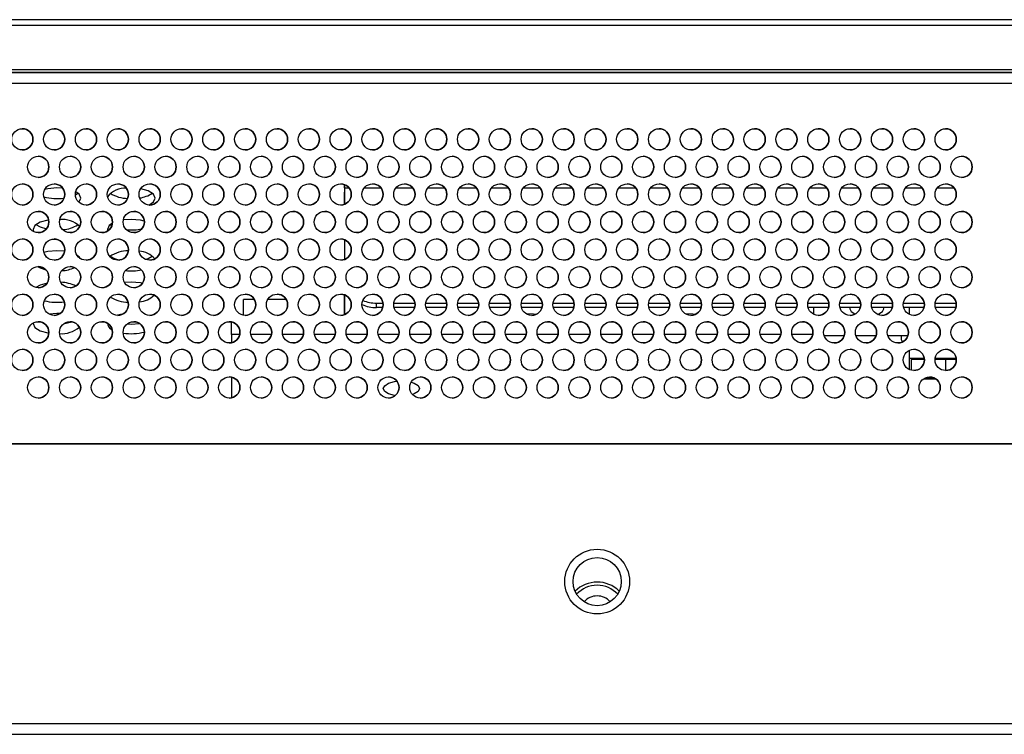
# Model space of a CAD drawing. Header units: millimetres. Extents: x 19 to 844, y 7 to 552.
# Tile 18 of 81: x 192 to 210, y 68 to 81. Entities that reach past the tile are written whole.
import ezdxf

# ---------------------------------------------------------------- set-up
doc = ezdxf.new("R2010")
doc.units = ezdxf.units.MM

msp = doc.modelspace()

# ---------------------------------------------------------------- linework, layer by layer
at = {"color": 7, "linetype": 'Continuous', "lineweight": 25}
for p, q in [((175.214, 81.083), (221.774, 81.083)), ((175.214, 80.981), (221.774, 80.981)), ((221.774, 80.136), (175.214, 80.136)), ((175.214, 80.093), (221.574, 80.093)), ((175.561, 80.087), (374.027, 80.087)), ((175.561, 79.887), (374.027, 79.887)), ((197.634, 77.974), (197.634, 77.756)), ((197.634, 77.913), (197.634, 77.974)), ((192.325, 77.903), (192.214, 77.909)), ((192.561, 77.779), (192.61, 77.809)), ((197.634, 77.913), (197.634, 77.601)), ((197.634, 77.601), (197.634, 77.828)), ((197.634, 77.756), (197.634, 77.601)), ((193.218, 77.218), (193.249, 77.197)), ((193.614, 77.317), (193.465, 77.307)), ((197.634, 76.934), (197.634, 76.561)), ((192.359, 76.715), (192.214, 76.726)), ((192.605, 76.623), (192.61, 76.626)), ((193.614, 76.134), (193.489, 76.126)), ((197.634, 75.521), (197.634, 75.894)), ((197.634, 75.894), (197.634, 75.521)), ((195.934, 75.809), (195.728, 75.809)), ((195.728, 75.51), (195.728, 75.809)), ((196.534, 75.809), (196.189, 75.809)), ((198.234, 75.738), (198.359, 75.738)), ((198.234, 75.653), (198.234, 75.738)), ((198.564, 75.738), (198.959, 75.738)), ((199.164, 75.738), (199.559, 75.738)), ((199.764, 75.738), (200.159, 75.738)), ((200.364, 75.738), (200.759, 75.738)), ((200.964, 75.738), (201.359, 75.738)), ((201.564, 75.738), (201.959, 75.738)), ((202.164, 75.738), (202.559, 75.738)), ((202.764, 75.738), (203.159, 75.738)), ((203.364, 75.738), (203.759, 75.738)), ((203.964, 75.738), (204.359, 75.738)), ((204.564, 75.738), (204.959, 75.738)), ((205.164, 75.738), (205.559, 75.738)), ((205.764, 75.738), (206.159, 75.738)), ((206.364, 75.738), (206.759, 75.738)), ((206.964, 75.738), (207.359, 75.738)), ((207.564, 75.738), (207.959, 75.738)), ((208.164, 75.738), (208.559, 75.738)), ((208.764, 75.738), (209.159, 75.738)), ((192.214, 75.542), (192.066, 75.532)), ((192.272, 75.541), (192.214, 75.542)), ((198.354, 75.653), (198.234, 75.653)), ((198.954, 75.653), (198.569, 75.653)), ((199.554, 75.653), (199.169, 75.653)), ((200.154, 75.653), (199.769, 75.653)), ((200.754, 75.653), (200.369, 75.653)), ((201.354, 75.653), (200.969, 75.653)), ((201.954, 75.653), (201.569, 75.653)), ((202.554, 75.653), (202.169, 75.653)), ((203.154, 75.653), (202.769, 75.653)), ((203.754, 75.653), (203.369, 75.653)), ((204.354, 75.653), (203.969, 75.653)), ((204.954, 75.653), (204.569, 75.653)), ((205.554, 75.653), (205.169, 75.653)), ((206.154, 75.653), (205.769, 75.653)), ((206.754, 75.653), (206.369, 75.653)), ((206.474, 75.527), (206.474, 75.653)), ((207.354, 75.653), (206.969, 75.653)), ((207.954, 75.653), (207.569, 75.653)), ((208.554, 75.653), (208.169, 75.653)), ((208.274, 75.653), (208.274, 75.527)), ((209.154, 75.653), (208.769, 75.653)), ((195.502, 75.144), (195.502, 75.383)), ((195.502, 75.144), (195.502, 74.992)), ((195.656, 75.144), (195.502, 75.144)), ((196.257, 75.144), (195.866, 75.144)), ((196.857, 75.144), (196.466, 75.144)), ((197.457, 75.144), (197.066, 75.144)), ((198.057, 75.145), (197.666, 75.145)), ((198.657, 75.145), (198.266, 75.145)), ((199.257, 75.145), (198.866, 75.145)), ((199.857, 75.145), (199.466, 75.145)), ((200.457, 75.146), (200.066, 75.146)), ((201.057, 75.146), (200.666, 75.146)), ((201.657, 75.146), (201.266, 75.146)), ((202.257, 75.146), (201.866, 75.146)), ((202.857, 75.147), (202.466, 75.146)), ((203.457, 75.147), (203.066, 75.147)), ((204.057, 75.147), (203.665, 75.147)), ((204.657, 75.147), (204.265, 75.147)), ((205.257, 75.148), (204.865, 75.147)), ((205.857, 75.148), (205.465, 75.148)), ((206.457, 75.148), (206.065, 75.148)), ((207.051, 75.123), (206.672, 75.123)), ((207.651, 75.123), (207.272, 75.123)), ((208.251, 75.123), (207.872, 75.123)), ((208.132, 75.047), (208.132, 75.123)), ((208.132, 75.047), (208.132, 75.123)), ((208.146, 75.006), (208.132, 75.047)), ((208.274, 74.847), (208.274, 74.691)), ((208.274, 74.847), (208.274, 74.487)), ((208.56, 74.691), (208.274, 74.691)), ((208.274, 74.691), (208.274, 74.487)), ((208.561, 74.674), (208.314, 74.674)), ((208.314, 74.674), (208.314, 74.473)), ((209.161, 74.674), (208.761, 74.674)), ((209.16, 74.691), (208.763, 74.691)), ((208.966, 74.467), (208.966, 74.674)), ((195.504, 74.343), (195.504, 73.952)), ((208.546, 74.311), (208.777, 74.311)), ((208.574, 74.328), (208.748, 74.328)), ((386.414, 73.087), (159.174, 73.087)), ((176.414, 73.087), (373.174, 73.087)), ((386.414, 67.807), (159.174, 67.807)), ((159.174, 67.607), (386.414, 67.607))]:
    msp.add_line(p, q, dxfattribs=at)
at = {"color": 8, "linetype": 'Continuous', "lineweight": 25}
for p, q in [((197.634, 77.913), (197.717, 77.913)), ((198.006, 77.913), (198.317, 77.913)), ((198.606, 77.913), (198.917, 77.913)), ((199.206, 77.913), (199.517, 77.913)), ((199.806, 77.913), (200.117, 77.913)), ((200.406, 77.913), (200.717, 77.913)), ((201.006, 77.913), (201.317, 77.913)), ((201.606, 77.913), (201.917, 77.913)), ((202.206, 77.913), (202.517, 77.913)), ((202.806, 77.913), (203.117, 77.913)), ((203.406, 77.913), (203.717, 77.913)), ((204.006, 77.913), (204.317, 77.913)), ((204.606, 77.913), (204.917, 77.913)), ((205.206, 77.913), (205.517, 77.913)), ((205.806, 77.913), (206.117, 77.913)), ((206.406, 77.913), (206.717, 77.913)), ((207.006, 77.913), (207.317, 77.913)), ((207.606, 77.913), (207.917, 77.913)), ((208.206, 77.913), (208.517, 77.913)), ((208.806, 77.913), (209.117, 77.913))]:
    msp.add_line(p, q, dxfattribs=at)
at = {"color": 7, "linetype": 'Continuous', "lineweight": 25, "flags": 128}
for points in [[(192.214, 77.909), (192.042, 77.894), (191.985, 77.882)], [(192.625, 77.641), (192.63, 77.646), (192.664, 77.719), (192.63, 77.791), (192.567, 77.836)], [(193.942, 77.588), (194.03, 77.646), (194.064, 77.719), (194.03, 77.791), (193.932, 77.853), (193.792, 77.893)], [(192.058, 77.305), (192.042, 77.303), (191.896, 77.262), (191.798, 77.2), (191.764, 77.127), (191.774, 77.088)], [(191.818, 77.218), (191.896, 77.174), (192.014, 77.138)], [(193.26, 77.244), (193.198, 77.2), (193.164, 77.127), (193.169, 77.099)], [(193.86, 77.286), (193.786, 77.303), (193.614, 77.317)], [(192.114, 76.942), (192.214, 76.937), (192.225, 76.937)], [(192.214, 76.726), (192.042, 76.711), (191.968, 76.695)], [(192.651, 76.581), (192.63, 76.608), (192.595, 76.637)], [(193.218, 76.626), (193.296, 76.582), (193.395, 76.55)], [(193.882, 76.564), (193.932, 76.582), (194.01, 76.626)], [(191.845, 76.427), (191.896, 76.401), (192.005, 76.367)], [(192.028, 76.117), (191.896, 76.078), (191.818, 76.034)], [(193.824, 76.112), (193.786, 76.119), (193.614, 76.134)], [(193.453, 75.53), (193.442, 75.528), (193.355, 75.508)], [(201.242, 75.524), (201.197, 75.529), (201.057, 75.537)], [(204.242, 75.524), (204.197, 75.529), (204.057, 75.537)], [(207.158, 75.653), (207.154, 75.631), (207.178, 75.579), (207.248, 75.535), (207.256, 75.531)], [(207.677, 75.526), (207.7, 75.535), (207.77, 75.579), (207.794, 75.631), (207.79, 75.653)], [(191.765, 75.363), (191.764, 75.352), (191.798, 75.279), (191.896, 75.218), (192.042, 75.176), (192.061, 75.173)], [(192.347, 75.352), (192.386, 75.358), (192.495, 75.385)], [(193.539, 75.346), (193.614, 75.343), (193.771, 75.355)], [(198.587, 73.992), (198.574, 73.994), (198.464, 74.025), (198.39, 74.071), (198.364, 74.126), (198.39, 74.181), (198.463, 74.228), (198.574, 74.259), (198.622, 74.266)], [(198.888, 74.247), (198.944, 74.228), (199.018, 74.182), (199.044, 74.127), (199.018, 74.072), (198.945, 74.025), (198.913, 74.013)]]:
    msp.add_lwpolyline(points, dxfattribs=at)
at = {"color": 7, "linetype": 'Continuous', "lineweight": 25}
for centre, radius in [((191.561, 78.827), 0.2), ((192.161, 78.827), 0.2), ((192.761, 78.827), 0.2), ((193.361, 78.827), 0.2), ((193.961, 78.827), 0.2), ((194.561, 78.827), 0.2), ((195.161, 78.827), 0.2), ((195.761, 78.827), 0.2), ((196.361, 78.827), 0.2), ((196.961, 78.827), 0.2), ((197.561, 78.827), 0.2), ((198.161, 78.827), 0.2), ((198.761, 78.827), 0.2), ((199.361, 78.827), 0.2), ((199.961, 78.827), 0.2), ((200.561, 78.827), 0.2), ((201.161, 78.827), 0.2), ((201.761, 78.827), 0.2), ((202.361, 78.827), 0.2), ((202.961, 78.827), 0.2), ((203.561, 78.827), 0.2), ((204.161, 78.827), 0.2), ((204.761, 78.827), 0.2), ((205.361, 78.827), 0.2), ((205.961, 78.827), 0.2), ((206.561, 78.827), 0.2), ((207.161, 78.827), 0.2), ((207.761, 78.827), 0.2), ((208.361, 78.827), 0.2), ((208.961, 78.827), 0.2), ((191.861, 78.307), 0.2), ((192.461, 78.307), 0.2), ((193.061, 78.307), 0.2), ((193.661, 78.307), 0.2), ((194.261, 78.307), 0.2), ((194.861, 78.307), 0.2), ((195.461, 78.307), 0.2), ((196.061, 78.307), 0.2), ((196.661, 78.307), 0.2), ((197.261, 78.307), 0.2), ((197.861, 78.307), 0.2), ((198.461, 78.307), 0.2), ((199.061, 78.307), 0.2), ((199.661, 78.307), 0.2), ((200.261, 78.307), 0.2), ((200.861, 78.307), 0.2), ((201.461, 78.307), 0.2), ((202.061, 78.307), 0.2), ((202.661, 78.307), 0.2), ((203.261, 78.307), 0.2), ((203.861, 78.307), 0.2), ((204.461, 78.307), 0.2), ((205.061, 78.307), 0.2), ((205.661, 78.307), 0.2), ((206.261, 78.307), 0.2), ((206.861, 78.307), 0.2), ((207.461, 78.307), 0.2), ((208.061, 78.307), 0.2), ((208.661, 78.307), 0.2), ((209.261, 78.307), 0.2), ((191.561, 77.787), 0.2), ((192.161, 77.787), 0.2), ((192.761, 77.787), 0.2), ((193.361, 77.787), 0.2), ((193.961, 77.787), 0.2), ((194.561, 77.787), 0.2), ((195.161, 77.787), 0.2), ((195.761, 77.787), 0.2), ((196.361, 77.787), 0.2), ((196.961, 77.787), 0.2), ((197.561, 77.787), 0.2), ((198.161, 77.787), 0.2), ((198.761, 77.787), 0.2), ((199.361, 77.787), 0.2), ((199.961, 77.787), 0.2), ((200.561, 77.787), 0.2), ((201.161, 77.787), 0.2), ((201.761, 77.787), 0.2), ((202.361, 77.787), 0.2), ((202.961, 77.787), 0.2), ((203.561, 77.787), 0.2), ((204.161, 77.787), 0.2), ((204.761, 77.787), 0.2), ((205.361, 77.787), 0.2), ((205.961, 77.787), 0.2), ((206.561, 77.787), 0.2), ((207.161, 77.787), 0.2), ((207.761, 77.787), 0.2), ((208.361, 77.787), 0.2), ((208.961, 77.787), 0.2), ((191.861, 77.267), 0.2), ((192.461, 77.267), 0.2), ((193.061, 77.267), 0.2), ((193.661, 77.267), 0.2), ((194.261, 77.267), 0.2), ((194.861, 77.267), 0.2), ((195.461, 77.267), 0.2), ((196.061, 77.267), 0.2), ((196.661, 77.267), 0.2), ((197.261, 77.267), 0.2), ((197.861, 77.267), 0.2), ((198.461, 77.267), 0.2), ((199.061, 77.267), 0.2), ((199.661, 77.267), 0.2), ((200.261, 77.267), 0.2), ((200.861, 77.267), 0.2), ((201.461, 77.267), 0.2), ((202.061, 77.267), 0.2), ((202.661, 77.267), 0.2), ((203.261, 77.267), 0.2), ((203.861, 77.267), 0.2), ((204.461, 77.267), 0.2), ((205.061, 77.267), 0.2), ((205.661, 77.267), 0.2), ((206.261, 77.267), 0.2), ((206.861, 77.267), 0.2), ((207.461, 77.267), 0.2), ((208.061, 77.267), 0.2), ((208.661, 77.267), 0.2), ((209.261, 77.267), 0.2), ((191.561, 76.747), 0.2), ((192.161, 76.747), 0.2), ((192.761, 76.747), 0.2), ((193.361, 76.747), 0.2), ((193.961, 76.747), 0.2), ((194.561, 76.747), 0.2), ((195.161, 76.747), 0.2), ((195.761, 76.747), 0.2), ((196.361, 76.747), 0.2), ((196.961, 76.747), 0.2), ((197.561, 76.747), 0.2), ((198.161, 76.747), 0.2), ((198.761, 76.747), 0.2), ((199.361, 76.747), 0.2), ((199.961, 76.747), 0.2), ((200.561, 76.747), 0.2), ((201.161, 76.747), 0.2), ((201.761, 76.747), 0.2), ((202.361, 76.747), 0.2), ((202.961, 76.747), 0.2), ((203.561, 76.747), 0.2), ((204.161, 76.747), 0.2), ((204.761, 76.747), 0.2), ((205.361, 76.747), 0.2), ((205.961, 76.747), 0.2), ((206.561, 76.747), 0.2), ((207.161, 76.747), 0.2), ((207.761, 76.747), 0.2), ((208.361, 76.747), 0.2), ((208.961, 76.747), 0.2), ((191.861, 76.227), 0.2), ((192.461, 76.227), 0.2), ((193.061, 76.227), 0.2), ((193.661, 76.227), 0.2), ((194.261, 76.227), 0.2), ((194.861, 76.227), 0.2), ((195.461, 76.227), 0.2), ((196.061, 76.227), 0.2), ((196.661, 76.227), 0.2), ((197.261, 76.227), 0.2), ((197.861, 76.227), 0.2), ((198.461, 76.227), 0.2), ((199.061, 76.227), 0.2), ((199.661, 76.227), 0.2), ((200.261, 76.227), 0.2), ((200.861, 76.227), 0.2), ((201.461, 76.227), 0.2), ((202.061, 76.227), 0.2), ((202.661, 76.227), 0.2), ((203.261, 76.227), 0.2), ((203.861, 76.227), 0.2), ((204.461, 76.227), 0.2), ((205.061, 76.227), 0.2), ((205.661, 76.227), 0.2), ((206.261, 76.227), 0.2), ((206.861, 76.227), 0.2), ((207.461, 76.227), 0.2), ((208.061, 76.227), 0.2), ((208.661, 76.227), 0.2), ((209.261, 76.227), 0.2), ((191.561, 75.707), 0.2), ((192.161, 75.707), 0.2), ((192.761, 75.707), 0.2), ((193.361, 75.707), 0.2), ((193.961, 75.707), 0.2), ((194.561, 75.707), 0.2), ((195.161, 75.707), 0.2), ((195.761, 75.707), 0.2), ((196.361, 75.707), 0.2), ((196.961, 75.707), 0.2), ((197.561, 75.707), 0.2), ((198.161, 75.707), 0.2), ((198.761, 75.707), 0.2), ((199.361, 75.707), 0.2), ((199.961, 75.707), 0.2), ((200.561, 75.707), 0.2), ((201.161, 75.707), 0.2), ((201.761, 75.707), 0.2), ((202.361, 75.707), 0.2), ((202.961, 75.707), 0.2), ((203.561, 75.707), 0.2), ((204.161, 75.707), 0.2), ((204.761, 75.707), 0.2), ((205.361, 75.707), 0.2), ((205.961, 75.707), 0.2), ((206.561, 75.707), 0.2), ((207.161, 75.707), 0.2), ((207.761, 75.707), 0.2), ((208.361, 75.707), 0.2), ((208.961, 75.707), 0.2), ((191.861, 75.187), 0.2), ((192.461, 75.187), 0.2), ((193.061, 75.187), 0.2), ((193.661, 75.187), 0.2), ((194.261, 75.187), 0.2), ((194.861, 75.187), 0.2), ((195.461, 75.187), 0.2), ((196.061, 75.187), 0.2), ((196.661, 75.187), 0.2), ((197.261, 75.187), 0.2), ((197.861, 75.187), 0.2), ((198.461, 75.187), 0.2), ((199.061, 75.187), 0.2), ((199.661, 75.187), 0.2), ((200.261, 75.187), 0.2), ((200.861, 75.187), 0.2), ((201.461, 75.187), 0.2), ((202.061, 75.187), 0.2), ((202.661, 75.187), 0.2), ((203.261, 75.187), 0.2), ((203.861, 75.187), 0.2), ((204.461, 75.187), 0.2), ((205.061, 75.187), 0.2), ((205.661, 75.187), 0.2), ((206.261, 75.187), 0.2), ((206.861, 75.187), 0.2), ((207.461, 75.187), 0.2), ((208.061, 75.187), 0.2), ((208.661, 75.187), 0.2), ((209.261, 75.187), 0.2), ((191.561, 74.667), 0.2), ((192.161, 74.667), 0.2), ((192.761, 74.667), 0.2), ((193.361, 74.667), 0.2), ((193.961, 74.667), 0.2), ((194.561, 74.667), 0.2), ((195.161, 74.667), 0.2), ((195.761, 74.667), 0.2), ((196.361, 74.667), 0.2), ((196.961, 74.667), 0.2), ((197.561, 74.667), 0.2), ((198.161, 74.667), 0.2), ((198.761, 74.667), 0.2), ((199.361, 74.667), 0.2), ((199.961, 74.667), 0.2), ((200.561, 74.667), 0.2), ((201.161, 74.667), 0.2), ((201.761, 74.667), 0.2), ((202.361, 74.667), 0.2), ((202.961, 74.667), 0.2), ((203.561, 74.667), 0.2), ((204.161, 74.667), 0.2), ((204.761, 74.667), 0.2), ((205.361, 74.667), 0.2), ((205.961, 74.667), 0.2), ((206.561, 74.667), 0.2), ((207.161, 74.667), 0.2), ((207.761, 74.667), 0.2), ((208.361, 74.667), 0.2), ((208.961, 74.667), 0.2), ((191.861, 74.147), 0.2), ((192.461, 74.147), 0.2), ((193.061, 74.147), 0.2), ((193.661, 74.147), 0.2), ((194.261, 74.147), 0.2), ((194.861, 74.147), 0.2), ((195.461, 74.147), 0.2), ((196.061, 74.147), 0.2), ((196.661, 74.147), 0.2), ((197.261, 74.147), 0.2), ((197.861, 74.147), 0.2), ((198.461, 74.147), 0.2), ((199.061, 74.147), 0.2), ((199.661, 74.147), 0.2), ((200.261, 74.147), 0.2), ((200.861, 74.147), 0.2), ((201.461, 74.147), 0.2), ((202.061, 74.147), 0.2), ((202.661, 74.147), 0.2), ((203.261, 74.147), 0.2), ((203.861, 74.147), 0.2), ((204.461, 74.147), 0.2), ((205.061, 74.147), 0.2), ((205.661, 74.147), 0.2), ((206.261, 74.147), 0.2), ((206.861, 74.147), 0.2), ((207.461, 74.147), 0.2), ((208.061, 74.147), 0.2), ((208.661, 74.147), 0.2), ((209.261, 74.147), 0.2), ((202.394, 70.487), 0.61), ((202.394, 70.487), 0.454)]:
    msp.add_circle(centre, radius, dxfattribs=at)
for centre, radius, start, end in [((191.561, 78.827), 0.2, 0, 90), ((192.161, 78.827), 0.2, 360, 90), ((192.761, 78.827), 0.2, 0, 90), ((193.361, 78.827), 0.2, 0, 90), ((193.961, 78.827), 0.2, 0, 90), ((194.561, 78.827), 0.2, 0, 90), ((195.161, 78.827), 0.2, 0, 90), ((195.761, 78.827), 0.2, 0, 90), ((196.361, 78.827), 0.2, 0, 90), ((196.961, 78.827), 0.2, 0, 90), ((197.561, 78.827), 0.2, 0, 90), ((198.161, 78.827), 0.2, 360, 90), ((198.761, 78.827), 0.2, 0, 90), ((199.361, 78.827), 0.2, 0, 90), ((199.961, 78.827), 0.2, 0, 90), ((200.561, 78.827), 0.2, 0, 90), ((201.161, 78.827), 0.2, 0, 90), ((201.761, 78.827), 0.2, 0, 90), ((202.361, 78.827), 0.2, 0, 90), ((202.961, 78.827), 0.2, 0, 90), ((203.561, 78.827), 0.2, 360, 90), ((204.161, 78.827), 0.2, 0, 90), ((204.761, 78.827), 0.2, 0, 90), ((205.361, 78.827), 0.2, 0, 90), ((205.961, 78.827), 0.2, 0, 90), ((206.561, 78.827), 0.2, 0, 90), ((207.161, 78.827), 0.2, 0, 90), ((207.761, 78.827), 0.2, 0, 90), ((208.361, 78.827), 0.2, 0, 90), ((208.961, 78.827), 0.2, 0, 90), ((191.561, 78.827), 0.2, 270, 0), ((192.161, 78.827), 0.2, 270, 360), ((192.761, 78.827), 0.2, 270, 0), ((193.361, 78.827), 0.2, 270, 0), ((193.961, 78.827), 0.2, 270, 0), ((194.561, 78.827), 0.2, 270, 0), ((195.161, 78.827), 0.2, 270, 0), ((195.761, 78.827), 0.2, 270, 0), ((196.361, 78.827), 0.2, 270, 0), ((196.961, 78.827), 0.2, 270, 0), ((197.561, 78.827), 0.2, 270, 0), ((198.161, 78.827), 0.2, 270, 360), ((198.761, 78.827), 0.2, 270, 0), ((199.361, 78.827), 0.2, 270, 0), ((199.961, 78.827), 0.2, 270, 0), ((200.561, 78.827), 0.2, 270, 0), ((201.161, 78.827), 0.2, 270, 0), ((201.761, 78.827), 0.2, 270, 0), ((202.361, 78.827), 0.2, 270, 0), ((202.961, 78.827), 0.2, 270, 0), ((203.561, 78.827), 0.2, 270, 360), ((204.161, 78.827), 0.2, 270, 0), ((204.761, 78.827), 0.2, 270, 0), ((205.361, 78.827), 0.2, 270, 0), ((205.961, 78.827), 0.2, 270, 0), ((206.561, 78.827), 0.2, 270, 0), ((207.161, 78.827), 0.2, 270, 0), ((207.761, 78.827), 0.2, 270, 0), ((208.361, 78.827), 0.2, 270, 0), ((208.961, 78.827), 0.2, 270, 0), ((191.861, 78.307), 0.2, 0, 90), ((192.461, 78.307), 0.2, 0, 90), ((193.061, 78.307), 0.2, 0, 90), ((193.661, 78.307), 0.2, 0, 90), ((194.261, 78.307), 0.2, 0, 90), ((194.861, 78.307), 0.2, 0, 90), ((195.461, 78.307), 0.2, 0, 90), ((196.061, 78.307), 0.2, 0, 90), ((196.661, 78.307), 0.2, 0, 90), ((197.261, 78.307), 0.2, 0, 90), ((197.861, 78.307), 0.2, 0, 90), ((198.461, 78.307), 0.2, 0, 90), ((199.061, 78.307), 0.2, 0, 90), ((199.661, 78.307), 0.2, 0, 90), ((200.261, 78.307), 0.2, 0, 90), ((200.861, 78.307), 0.2, 360, 90), ((201.461, 78.307), 0.2, 0, 90), ((202.061, 78.307), 0.2, 0, 90), ((202.661, 78.307), 0.2, 360, 90), ((203.261, 78.307), 0.2, 0, 90), ((203.861, 78.307), 0.2, 0, 90), ((204.461, 78.307), 0.2, 0, 90), ((205.061, 78.307), 0.2, 0, 90), ((205.661, 78.307), 0.2, 0, 90), ((206.261, 78.307), 0.2, 0, 90), ((206.861, 78.307), 0.2, 0, 90), ((207.461, 78.307), 0.2, 0, 90), ((208.061, 78.307), 0.2, 0, 90), ((208.661, 78.307), 0.2, 0, 90), ((209.261, 78.307), 0.2, 0, 90), ((191.861, 78.307), 0.2, 270, 0), ((192.461, 78.307), 0.2, 270, 0), ((193.061, 78.307), 0.2, 270, 0), ((193.661, 78.307), 0.2, 270, 0), ((194.261, 78.307), 0.2, 270, 0), ((194.861, 78.307), 0.2, 270, 0), ((195.461, 78.307), 0.2, 270, 0), ((196.061, 78.307), 0.2, 270, 0), ((196.661, 78.307), 0.2, 270, 0), ((197.261, 78.307), 0.2, 270, 0), ((197.861, 78.307), 0.2, 270, 0), ((198.461, 78.307), 0.2, 270, 0), ((199.061, 78.307), 0.2, 270, 0), ((199.661, 78.307), 0.2, 270, 0), ((200.261, 78.307), 0.2, 270, 0), ((200.861, 78.307), 0.2, 270, 360), ((201.461, 78.307), 0.2, 270, 0), ((202.061, 78.307), 0.2, 270, 0), ((202.661, 78.307), 0.2, 270, 360), ((203.261, 78.307), 0.2, 270, 0), ((203.861, 78.307), 0.2, 270, 0), ((204.461, 78.307), 0.2, 270, 0), ((205.061, 78.307), 0.2, 270, 0), ((205.661, 78.307), 0.2, 270, 0), ((206.261, 78.307), 0.2, 270, 0), ((206.861, 78.307), 0.2, 270, 0), ((207.461, 78.307), 0.2, 270, 0), ((208.061, 78.307), 0.2, 270, 0), ((208.661, 78.307), 0.2, 270, 0), ((209.261, 78.307), 0.2, 270, 0), ((191.561, 77.787), 0.2, 0, 90), ((192.161, 77.787), 0.2, 0, 90), ((192.761, 77.787), 0.2, 0, 90), ((193.361, 77.787), 0.2, 0, 90), ((193.961, 77.787), 0.2, 360, 90), ((194.561, 77.787), 0.2, 0, 90), ((195.161, 77.787), 0.2, 0, 90), ((195.761, 77.787), 0.2, 0, 90), ((196.361, 77.787), 0.2, 0, 90), ((196.961, 77.787), 0.2, 0, 90), ((197.561, 77.787), 0.2, 0, 90), ((198.161, 77.787), 0.2, 0, 90), ((198.761, 77.787), 0.2, 0, 90), ((199.361, 77.787), 0.2, 0, 90), ((199.961, 77.787), 0.2, 360, 90), ((200.561, 77.787), 0.2, 0, 90), ((201.161, 77.787), 0.2, 0, 90), ((201.761, 77.787), 0.2, 0, 90), ((202.361, 77.787), 0.2, 0, 90), ((202.961, 77.787), 0.2, 0, 90), ((203.561, 77.787), 0.2, 0, 90), ((204.161, 77.787), 0.2, 0, 90), ((204.761, 77.787), 0.2, 0, 90), ((205.361, 77.787), 0.2, 360, 90), ((205.961, 77.787), 0.2, 0, 90), ((206.561, 77.787), 0.2, 0, 90), ((207.161, 77.787), 0.2, 0, 90), ((207.761, 77.787), 0.2, 0, 90), ((208.361, 77.787), 0.2, 0, 90), ((208.961, 77.787), 0.2, 0, 90), ((191.561, 77.787), 0.2, 270, 0), ((192.161, 77.787), 0.2, 270, 0), ((192.761, 77.787), 0.2, 270, 0), ((193.498, 77.492), 0.414, 86.4847, 143.1039), ((193.557, 78.347), 0.635, 237.8382, 269.0989), ((193.361, 77.787), 0.2, 270, 0), ((193.697, 78.293), 0.577, 277.5526, 302.885), ((193.961, 77.787), 0.2, 270, 360), ((194.561, 77.787), 0.2, 270, 0), ((195.161, 77.787), 0.2, 270, 0), ((195.761, 77.787), 0.2, 270, 0), ((196.361, 77.787), 0.2, 270, 0), ((196.961, 77.787), 0.2, 270, 0), ((197.561, 77.787), 0.2, 270, 0), ((198.161, 77.787), 0.2, 270, 0), ((198.761, 77.787), 0.2, 270, 0), ((199.361, 77.787), 0.2, 270, 0), ((199.961, 77.787), 0.2, 270, 360), ((200.561, 77.787), 0.2, 270, 0), ((201.161, 77.787), 0.2, 270, 0), ((201.761, 77.787), 0.2, 270, 0), ((202.361, 77.787), 0.2, 270, 0), ((202.961, 77.787), 0.2, 270, 0), ((203.561, 77.787), 0.2, 270, 0), ((204.161, 77.787), 0.2, 270, 0), ((204.761, 77.787), 0.2, 270, 0), ((205.361, 77.787), 0.2, 270, 360), ((205.961, 77.787), 0.2, 270, 0), ((206.561, 77.787), 0.2, 270, 0), ((207.161, 77.787), 0.2, 270, 0), ((207.761, 77.787), 0.2, 270, 0), ((208.361, 77.787), 0.2, 270, 0), ((208.961, 77.787), 0.2, 270, 0), ((192.215, 78.692), 0.983, 255.4013, 277.864), ((191.861, 77.267), 0.2, 0, 90), ((192.461, 77.267), 0.2, 0, 90), ((193.061, 77.267), 0.2, 360, 90), ((193.661, 77.267), 0.2, 0, 90), ((194.261, 77.267), 0.2, 0, 90), ((194.861, 77.267), 0.2, 0, 90), ((195.461, 77.267), 0.2, 0, 90), ((196.061, 77.267), 0.2, 0, 90), ((196.661, 77.267), 0.2, 0, 90), ((197.261, 77.267), 0.2, 0, 90), ((197.861, 77.267), 0.2, 0, 90), ((198.461, 77.267), 0.2, 0, 90), ((199.061, 77.267), 0.2, 0, 90), ((199.661, 77.267), 0.2, 0, 90), ((200.261, 77.267), 0.2, 0, 90), ((200.861, 77.267), 0.2, 0, 90), ((201.461, 77.267), 0.2, 0, 90), ((202.061, 77.267), 0.2, 0, 90), ((202.661, 77.267), 0.2, 0, 90), ((203.261, 77.267), 0.2, 0, 90), ((203.861, 77.267), 0.2, 0, 90), ((204.461, 77.267), 0.2, 360, 90), ((205.061, 77.267), 0.2, 0, 90), ((205.661, 77.267), 0.2, 0, 90), ((206.261, 77.267), 0.2, 0, 90), ((206.861, 77.267), 0.2, 0, 90), ((207.461, 77.267), 0.2, 0, 90), ((208.061, 77.267), 0.2, 0, 90), ((208.661, 77.267), 0.2, 0, 90), ((209.261, 77.267), 0.2, 0, 90), ((191.861, 77.267), 0.2, 270, 0), ((192.303, 76.814), 0.503, 47.356, 94.0335), ((192.282, 77.732), 0.61, 273.7616, 302.4527), ((192.461, 77.267), 0.2, 270, 0), ((193.061, 77.267), 0.2, 270, 360), ((193.661, 77.267), 0.2, 270, 0), ((194.261, 77.267), 0.2, 270, 0), ((194.861, 77.267), 0.2, 270, 0), ((195.461, 77.267), 0.2, 270, 0), ((196.061, 77.267), 0.2, 270, 0), ((196.661, 77.267), 0.2, 270, 0), ((197.261, 77.267), 0.2, 270, 0), ((197.861, 77.267), 0.2, 270, 0), ((198.461, 77.267), 0.2, 270, 0), ((199.061, 77.267), 0.2, 270, 0), ((199.661, 77.267), 0.2, 270, 0), ((200.261, 77.267), 0.2, 270, 0), ((200.861, 77.267), 0.2, 270, 0), ((201.461, 77.267), 0.2, 270, 0), ((202.061, 77.267), 0.2, 270, 0), ((202.661, 77.267), 0.2, 270, 0), ((203.261, 77.267), 0.2, 270, 0), ((203.861, 77.267), 0.2, 270, 0), ((204.461, 77.267), 0.2, 270, 360), ((205.061, 77.267), 0.2, 270, 0), ((205.661, 77.267), 0.2, 270, 0), ((206.261, 77.267), 0.2, 270, 0), ((206.861, 77.267), 0.2, 270, 0), ((207.461, 77.267), 0.2, 270, 0), ((208.061, 77.267), 0.2, 270, 0), ((208.661, 77.267), 0.2, 270, 0), ((209.261, 77.267), 0.2, 270, 0), ((193.614, 78.122), 1.004, 264.8386, 281.4531), ((191.561, 76.747), 0.2, 0, 90), ((192.161, 76.747), 0.2, 360, 90), ((192.761, 76.747), 0.2, 0, 90), ((193.361, 76.747), 0.2, 0, 90), ((193.961, 76.747), 0.2, 0, 90), ((194.561, 76.747), 0.2, 0, 90), ((195.161, 76.747), 0.2, 0, 90), ((195.761, 76.747), 0.2, 360, 90), ((196.361, 76.747), 0.2, 0, 90), ((196.961, 76.747), 0.2, 0, 90), ((197.561, 76.747), 0.2, 0, 90), ((198.161, 76.747), 0.2, 0, 90), ((198.761, 76.747), 0.2, 0, 90), ((199.361, 76.747), 0.2, 0, 90), ((199.961, 76.747), 0.2, 0, 90), ((200.561, 76.747), 0.2, 0, 90), ((201.161, 76.747), 0.2, 0, 90), ((201.761, 76.747), 0.2, 0, 90), ((202.361, 76.747), 0.2, 0, 90), ((202.961, 76.747), 0.2, 0, 90), ((203.561, 76.747), 0.2, 0, 90), ((204.161, 76.747), 0.2, 0, 90), ((204.761, 76.747), 0.2, 0, 90), ((205.361, 76.747), 0.2, 0, 90), ((205.961, 76.747), 0.2, 0, 90), ((206.561, 76.747), 0.2, 0, 90), ((207.161, 76.747), 0.2, 360, 90), ((207.761, 76.747), 0.2, 0, 90), ((208.361, 76.747), 0.2, 0, 90), ((208.961, 76.747), 0.2, 0, 90), ((191.561, 76.747), 0.2, 270, 0), ((192.161, 76.747), 0.2, 270, 360), ((192.761, 76.747), 0.2, 270, 0), ((193.557, 76.1), 0.624, 89.7222, 123.8948), ((193.361, 76.747), 0.2, 270, 0), ((193.746, 76.308), 0.407, 40.2654, 87.3931), ((193.961, 76.747), 0.2, 270, 0), ((194.561, 76.747), 0.2, 270, 0), ((195.161, 76.747), 0.2, 270, 0), ((195.761, 76.747), 0.2, 270, 360), ((196.361, 76.747), 0.2, 270, 0), ((196.961, 76.747), 0.2, 270, 0), ((197.561, 76.747), 0.2, 270, 0), ((198.161, 76.747), 0.2, 270, 0), ((198.761, 76.747), 0.2, 270, 0), ((199.361, 76.747), 0.2, 270, 0), ((199.961, 76.747), 0.2, 270, 0), ((200.561, 76.747), 0.2, 270, 0), ((201.161, 76.747), 0.2, 270, 0), ((201.761, 76.747), 0.2, 270, 0), ((202.361, 76.747), 0.2, 270, 0), ((202.961, 76.747), 0.2, 270, 0), ((203.561, 76.747), 0.2, 270, 0), ((204.161, 76.747), 0.2, 270, 0), ((204.761, 76.747), 0.2, 270, 0), ((205.361, 76.747), 0.2, 270, 0), ((205.961, 76.747), 0.2, 270, 0), ((206.561, 76.747), 0.2, 270, 0), ((207.161, 76.747), 0.2, 270, 360), ((207.761, 76.747), 0.2, 270, 0), ((208.361, 76.747), 0.2, 270, 0), ((208.961, 76.747), 0.2, 270, 0), ((191.861, 76.227), 0.2, 0, 90), ((192.261, 77.064), 0.716, 273.3558, 293.6496), ((192.461, 76.227), 0.2, 0, 90), ((193.061, 76.227), 0.2, 0, 90), ((193.614, 77.353), 1.008, 263.7352, 281.0765), ((193.661, 76.227), 0.2, 0, 90), ((194.261, 76.227), 0.2, 0, 90), ((194.861, 76.227), 0.2, 360, 90), ((195.461, 76.227), 0.2, 0, 90), ((196.061, 76.227), 0.2, 0, 90), ((196.661, 76.227), 0.2, 0, 90), ((197.261, 76.227), 0.2, 0, 90), ((197.861, 76.227), 0.2, 0, 90), ((198.461, 76.227), 0.2, 0, 90), ((199.061, 76.227), 0.2, 0, 90), ((199.661, 76.227), 0.2, 0, 90), ((200.261, 76.227), 0.2, 0, 90), ((200.861, 76.227), 0.2, 0, 90), ((201.461, 76.227), 0.2, 0, 90), ((202.061, 76.227), 0.2, 0, 90), ((202.661, 76.227), 0.2, 0, 90), ((203.261, 76.227), 0.2, 0, 90), ((203.861, 76.227), 0.2, 0, 90), ((204.461, 76.227), 0.2, 360, 90), ((205.061, 76.227), 0.2, 0, 90), ((205.661, 76.227), 0.2, 0, 90), ((206.261, 76.227), 0.2, 360, 90), ((206.861, 76.227), 0.2, 0, 90), ((207.461, 76.227), 0.2, 0, 90), ((208.061, 76.227), 0.2, 0, 90), ((208.661, 76.227), 0.2, 0, 90), ((209.261, 76.227), 0.2, 0, 90), ((191.861, 76.227), 0.2, 270, 0), ((192.262, 75.436), 0.696, 63.6989, 88.0375), ((192.461, 76.227), 0.2, 270, 0), ((193.061, 76.227), 0.2, 270, 0), ((193.661, 76.227), 0.2, 270, 0), ((194.261, 76.227), 0.2, 270, 0), ((194.861, 76.227), 0.2, 270, 360), ((195.461, 76.227), 0.2, 270, 0), ((196.061, 76.227), 0.2, 270, 0), ((196.661, 76.227), 0.2, 270, 0), ((197.261, 76.227), 0.2, 270, 0), ((197.861, 76.227), 0.2, 270, 0), ((198.461, 76.227), 0.2, 270, 0), ((199.061, 76.227), 0.2, 270, 0), ((199.661, 76.227), 0.2, 270, 0), ((200.261, 76.227), 0.2, 270, 0), ((200.861, 76.227), 0.2, 270, 0), ((201.461, 76.227), 0.2, 270, 0), ((202.061, 76.227), 0.2, 270, 0), ((202.661, 76.227), 0.2, 270, 0), ((203.261, 76.227), 0.2, 270, 0), ((203.861, 76.227), 0.2, 270, 0), ((204.461, 76.227), 0.2, 270, 360), ((205.061, 76.227), 0.2, 270, 0), ((205.661, 76.227), 0.2, 270, 0), ((206.261, 76.227), 0.2, 270, 360), ((206.861, 76.227), 0.2, 270, 0), ((207.461, 76.227), 0.2, 270, 0), ((208.061, 76.227), 0.2, 270, 0), ((208.661, 76.227), 0.2, 270, 0), ((209.261, 76.227), 0.2, 270, 0), ((191.561, 75.707), 0.2, 0, 90), ((192.161, 75.707), 0.2, 360, 90), ((192.761, 75.707), 0.2, 0, 90), ((193.361, 75.707), 0.2, 0, 90), ((193.961, 75.707), 0.2, 360, 90), ((194.561, 75.707), 0.2, 0, 90), ((195.161, 75.707), 0.2, 0, 90), ((195.761, 75.707), 0.2, 0, 90), ((196.361, 75.707), 0.2, 0, 90), ((196.961, 75.707), 0.2, 0, 90), ((197.561, 75.707), 0.2, 360, 90), ((198.161, 75.707), 0.2, 0, 90), ((198.761, 75.707), 0.2, 0, 90), ((199.361, 75.707), 0.2, 0, 90), ((199.961, 75.707), 0.2, 0, 90), ((200.561, 75.707), 0.2, 0, 90), ((201.161, 75.707), 0.2, 0, 90), ((201.761, 75.707), 0.2, 0, 90), ((202.361, 75.707), 0.2, 0, 90), ((202.961, 75.707), 0.2, 0, 90), ((203.561, 75.707), 0.2, 0, 90), ((204.161, 75.707), 0.2, 0, 90), ((204.761, 75.707), 0.2, 0, 90), ((205.361, 75.707), 0.2, 0, 90), ((205.961, 75.707), 0.2, 0, 90), ((206.561, 75.707), 0.2, 0, 90), ((207.161, 75.707), 0.2, 0, 90), ((207.761, 75.707), 0.2, 0, 90), ((208.361, 75.707), 0.2, 0, 90), ((208.961, 75.707), 0.2, 360, 90), ((191.561, 75.707), 0.2, 270, 0), ((192.215, 76.742), 0.988, 256.0274, 278.0793), ((192.161, 75.707), 0.2, 270, 360), ((192.761, 75.707), 0.2, 270, 0), ((193.56, 76.402), 0.647, 238.4708, 269.6283), ((193.361, 75.707), 0.2, 270, 0), ((193.738, 76.203), 0.439, 274.1049, 314.3366), ((193.961, 75.707), 0.2, 270, 360), ((194.561, 75.707), 0.2, 270, 0), ((195.161, 75.707), 0.2, 270, 0), ((195.761, 75.707), 0.2, 270, 0), ((196.361, 75.707), 0.2, 270, 0), ((196.961, 75.707), 0.2, 270, 0), ((197.561, 75.707), 0.2, 270, 360), ((198.233, 76.302), 0.649, 245.3024, 270.1263), ((198.233, 76.388), 0.65, 247.0153, 270.112), ((198.161, 75.707), 0.2, 270, 0), ((198.761, 75.707), 0.2, 270, 0), ((199.361, 75.707), 0.2, 270, 0), ((199.961, 75.707), 0.2, 270, 0), ((200.561, 75.707), 0.2, 270, 0), ((201.161, 75.707), 0.2, 270, 0), ((201.761, 75.707), 0.2, 270, 0), ((202.361, 75.707), 0.2, 270, 0), ((202.961, 75.707), 0.2, 270, 0), ((203.561, 75.707), 0.2, 270, 0), ((204.161, 75.707), 0.2, 270, 0), ((204.761, 75.707), 0.2, 270, 0), ((205.361, 75.707), 0.2, 270, 0), ((205.961, 75.707), 0.2, 270, 0), ((206.561, 75.707), 0.2, 270, 0), ((207.161, 75.707), 0.2, 270, 0), ((207.761, 75.707), 0.2, 270, 0), ((208.361, 75.707), 0.2, 270, 0), ((208.961, 75.707), 0.2, 270, 360), ((191.861, 75.187), 0.2, 0, 90), ((192.461, 75.187), 0.2, 0, 90), ((193.061, 75.187), 0.2, 0, 90), ((193.296, 75.363), 0.132, 181.7282, 251.7484), ((193.661, 75.187), 0.2, 0, 90), ((194.261, 75.187), 0.2, 0, 90), ((194.861, 75.187), 0.2, 360, 90), ((195.461, 75.187), 0.2, 0, 90), ((196.061, 75.187), 0.2, 0, 90), ((196.661, 75.187), 0.2, 360, 90), ((197.261, 75.187), 0.2, 0, 90), ((197.861, 75.187), 0.2, 0, 90), ((198.461, 75.187), 0.2, 0, 90), ((199.061, 75.187), 0.2, 0, 90), ((199.661, 75.187), 0.2, 0, 90), ((200.261, 75.187), 0.2, 360, 90), ((200.861, 75.187), 0.2, 0, 90), ((201.461, 75.187), 0.2, 0, 90), ((202.061, 75.187), 0.2, 0, 90), ((202.661, 75.187), 0.2, 0, 90), ((203.261, 75.187), 0.2, 0, 90), ((203.861, 75.187), 0.2, 0, 90), ((204.461, 75.187), 0.2, 0, 90), ((205.061, 75.187), 0.2, 0, 90), ((205.661, 75.187), 0.2, 0, 90), ((206.261, 75.187), 0.2, 0, 90), ((206.861, 75.187), 0.2, 0, 90), ((207.461, 75.187), 0.2, 0, 90), ((208.061, 75.187), 0.2, 0, 90), ((208.661, 75.187), 0.2, 0, 90), ((209.261, 75.187), 0.2, 0, 90), ((191.861, 75.187), 0.2, 270, 0), ((192.297, 75.686), 0.525, 266.2375, 310.1664), ((192.461, 75.187), 0.2, 270, 0), ((193.061, 75.187), 0.2, 270, 0), ((193.613, 76.145), 0.984, 261.1552, 284.6014), ((193.661, 75.187), 0.2, 270, 0), ((194.261, 75.187), 0.2, 270, 0), ((194.861, 75.187), 0.2, 270, 360), ((195.461, 75.187), 0.2, 270, 0), ((196.061, 75.187), 0.2, 270, 0), ((196.661, 75.187), 0.2, 270, 360), ((197.261, 75.187), 0.2, 270, 0), ((197.861, 75.187), 0.2, 270, 0), ((198.461, 75.187), 0.2, 270, 0), ((199.061, 75.187), 0.2, 270, 0), ((199.661, 75.187), 0.2, 270, 0), ((200.261, 75.187), 0.2, 270, 360), ((200.861, 75.187), 0.2, 270, 0), ((201.461, 75.187), 0.2, 270, 0), ((202.061, 75.187), 0.2, 270, 0), ((202.661, 75.187), 0.2, 270, 0), ((203.261, 75.187), 0.2, 270, 0), ((203.861, 75.187), 0.2, 270, 0), ((204.461, 75.187), 0.2, 270, 0), ((205.061, 75.187), 0.2, 270, 0), ((205.661, 75.187), 0.2, 270, 0), ((206.261, 75.187), 0.2, 270, 0), ((206.861, 75.187), 0.2, 270, 0), ((207.461, 75.187), 0.2, 270, 0), ((208.061, 75.187), 0.2, 270, 0), ((208.661, 75.187), 0.2, 270, 0), ((209.261, 75.187), 0.2, 270, 0), ((191.561, 74.667), 0.2, 0, 90), ((192.161, 74.667), 0.2, 0, 90), ((192.761, 74.667), 0.2, 0, 90), ((193.361, 74.667), 0.2, 0, 90), ((193.961, 74.667), 0.2, 360, 90), ((194.561, 74.667), 0.2, 0, 90), ((195.161, 74.667), 0.2, 0, 90), ((195.761, 74.667), 0.2, 360, 90), ((196.361, 74.667), 0.2, 0, 90), ((196.961, 74.667), 0.2, 0, 90), ((197.561, 74.667), 0.2, 0, 90), ((198.161, 74.667), 0.2, 0, 90), ((198.761, 74.667), 0.2, 0, 90), ((199.361, 74.667), 0.2, 360, 90), ((199.961, 74.667), 0.2, 0, 90), ((200.561, 74.667), 0.2, 0, 90), ((201.161, 74.667), 0.2, 0, 90), ((201.761, 74.667), 0.2, 0, 90), ((202.361, 74.667), 0.2, 0, 90), ((202.961, 74.667), 0.2, 0, 90), ((203.561, 74.667), 0.2, 0, 90), ((204.161, 74.667), 0.2, 0, 90), ((204.761, 74.667), 0.2, 0, 90), ((205.361, 74.667), 0.2, 0, 90), ((205.961, 74.667), 0.2, 0, 90), ((206.561, 74.667), 0.2, 0, 90), ((207.161, 74.667), 0.2, 0, 90), ((207.761, 74.667), 0.2, 0, 90), ((208.361, 74.667), 0.2, 0, 90), ((208.961, 74.667), 0.2, 0, 90), ((191.561, 74.667), 0.2, 270, 0), ((192.161, 74.667), 0.2, 270, 0), ((192.761, 74.667), 0.2, 270, 0), ((193.361, 74.667), 0.2, 270, 0), ((193.961, 74.667), 0.2, 270, 360), ((194.561, 74.667), 0.2, 270, 0), ((195.161, 74.667), 0.2, 270, 0), ((195.761, 74.667), 0.2, 270, 360), ((196.361, 74.667), 0.2, 270, 0), ((196.961, 74.667), 0.2, 270, 0), ((197.561, 74.667), 0.2, 270, 0), ((198.161, 74.667), 0.2, 270, 0), ((198.761, 74.667), 0.2, 270, 0), ((199.361, 74.667), 0.2, 270, 360), ((199.961, 74.667), 0.2, 270, 0), ((200.561, 74.667), 0.2, 270, 0), ((201.161, 74.667), 0.2, 270, 0), ((201.761, 74.667), 0.2, 270, 0), ((202.361, 74.667), 0.2, 270, 0), ((202.961, 74.667), 0.2, 270, 0), ((203.561, 74.667), 0.2, 270, 0), ((204.161, 74.667), 0.2, 270, 0), ((204.761, 74.667), 0.2, 270, 0), ((205.361, 74.667), 0.2, 270, 0), ((205.961, 74.667), 0.2, 270, 0), ((206.561, 74.667), 0.2, 270, 0), ((207.161, 74.667), 0.2, 270, 0), ((207.761, 74.667), 0.2, 270, 0), ((208.361, 74.667), 0.2, 270, 0), ((208.961, 74.667), 0.2, 270, 0), ((191.861, 74.147), 0.2, 0, 90), ((192.461, 74.147), 0.2, 0, 90), ((193.061, 74.147), 0.2, 0, 90), ((193.661, 74.147), 0.2, 0, 90), ((194.261, 74.147), 0.2, 0, 90), ((194.861, 74.147), 0.2, 0, 90), ((195.461, 74.147), 0.2, 0, 90), ((196.061, 74.147), 0.2, 0, 90), ((196.661, 74.147), 0.2, 360, 90), ((197.261, 74.147), 0.2, 0, 90), ((197.861, 74.147), 0.2, 0, 90), ((198.461, 74.147), 0.2, 360, 90), ((199.061, 74.147), 0.2, 0, 90), ((199.661, 74.147), 0.2, 0, 90), ((200.261, 74.147), 0.2, 0, 90), ((200.861, 74.147), 0.2, 0, 90), ((201.461, 74.147), 0.2, 0, 90), ((202.061, 74.147), 0.2, 0, 90), ((202.661, 74.147), 0.2, 0, 90), ((203.261, 74.147), 0.2, 0, 90), ((203.861, 74.147), 0.2, 0, 90), ((204.461, 74.147), 0.2, 0, 90), ((205.061, 74.147), 0.2, 0, 90), ((205.661, 74.147), 0.2, 0, 90), ((206.261, 74.147), 0.2, 0, 90), ((206.861, 74.147), 0.2, 0, 90), ((207.461, 74.147), 0.2, 0, 90), ((208.061, 74.147), 0.2, 360, 90), ((208.661, 74.147), 0.2, 0, 90), ((209.261, 74.147), 0.2, 0, 90), ((191.861, 74.147), 0.2, 270, 0), ((192.461, 74.147), 0.2, 270, 0), ((193.061, 74.147), 0.2, 270, 0), ((193.661, 74.147), 0.2, 270, 0), ((194.261, 74.147), 0.2, 270, 0), ((194.861, 74.147), 0.2, 270, 0), ((195.461, 74.147), 0.2, 270, 0), ((196.061, 74.147), 0.2, 270, 0), ((196.661, 74.147), 0.2, 270, 360), ((197.261, 74.147), 0.2, 270, 0), ((197.861, 74.147), 0.2, 270, 0), ((198.461, 74.147), 0.2, 270, 360), ((199.061, 74.147), 0.2, 270, 0), ((199.661, 74.147), 0.2, 270, 0), ((200.261, 74.147), 0.2, 270, 0), ((200.861, 74.147), 0.2, 270, 0), ((201.461, 74.147), 0.2, 270, 0), ((202.061, 74.147), 0.2, 270, 0), ((202.661, 74.147), 0.2, 270, 0), ((203.261, 74.147), 0.2, 270, 0), ((203.861, 74.147), 0.2, 270, 0), ((204.461, 74.147), 0.2, 270, 0), ((205.061, 74.147), 0.2, 270, 0), ((205.661, 74.147), 0.2, 270, 0), ((206.261, 74.147), 0.2, 270, 0), ((206.861, 74.147), 0.2, 270, 0), ((207.461, 74.147), 0.2, 270, 0), ((208.061, 74.147), 0.2, 270, 360), ((208.661, 74.147), 0.2, 270, 0), ((209.261, 74.147), 0.2, 270, 0), ((202.394, 69.887), 0.53, 90, 136.8458), ((202.394, 69.887), 0.53, 43.1582, 90), ((202.394, 69.887), 0.33, 90, 138.3821), ((202.394, 69.887), 0.33, 41.6218, 90)]:
    msp.add_arc(centre, radius, start, end, dxfattribs=at)
at = {"color": 8, "linetype": 'Continuous', "lineweight": 25}
for centre, radius, start, end in [((202.393, 69.892), 0.585, 89.8682, 134.8558), ((202.397, 69.897), 0.581, 45.4124, 90.2604)]:
    msp.add_arc(centre, radius, start, end, dxfattribs=at)

doc.saveas('drawing.dxf')
